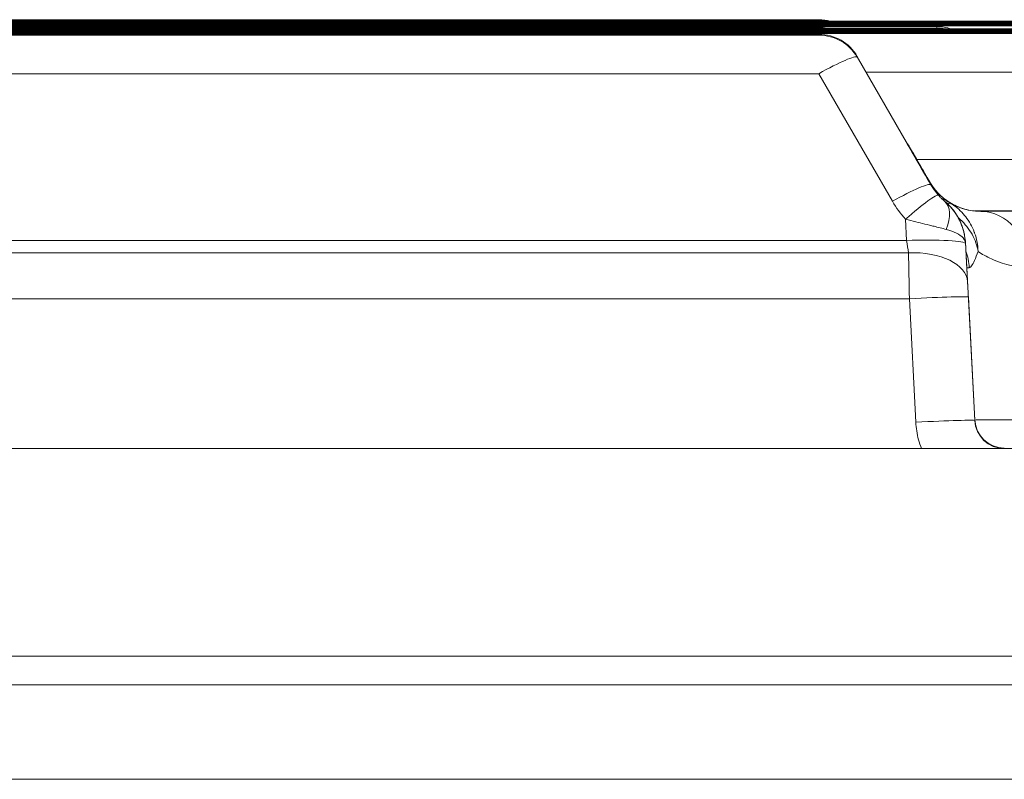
# Model space of a CAD drawing. Header units: inches. Extents: x 1 to 669, y 0 to 417.
# Tile 75 of 256: x 99.986 to 100.609, y 286.523 to 287.004. Entities that reach past the tile are written whole.
import ezdxf

# ---------------------------------------------------------------- set-up
doc = ezdxf.new("R2010")
doc.units = ezdxf.units.IN
doc.header["$LTSCALE"] = 12
doc.header["$MEASUREMENT"] = 0
doc.layers.get('0').update_dxf_attribs({"linetype": 'CONTINUOUS'})
doc.layers.add('X', color=1, linetype='CONTINUOUS')

# ---------------------------------------------------------------- blocks, each defined once
blk = doc.blocks.new('GASTRAIN')
at = {"layer": 'X', "lineweight": 0}
for p, q in [((62.58277, 299.71196), (66.10572, 299.71196)), ((62.58277, 299.71148), (66.10572, 299.71148)), ((62.58277, 299.71099), (66.10572, 299.71099)), ((62.58277, 299.7105), (66.10572, 299.7105)), ((62.58277, 299.71001), (66.10572, 299.71001)), ((62.98638, 299.71294), (65.70211, 299.71294)), ((62.98638, 299.71245), (65.70211, 299.71245)), ((62.58277, 299.70952), (66.10572, 299.70952)), ((62.58277, 299.70903), (66.10572, 299.70903)), ((62.58277, 299.70708), (66.10572, 299.70708)), ((62.58277, 299.70659), (66.10572, 299.70659)), ((62.58277, 299.7061), (66.1219, 299.7061)), ((62.58277, 299.70561), (66.10572, 299.70561)), ((62.58277, 299.70512), (66.10572, 299.70512)), ((62.58277, 299.70464), (66.10572, 299.70464)), ((62.58277, 299.70415), (66.10572, 299.70415)), ((62.91164, 299.70854), (65.77685, 299.70854)), ((62.91164, 299.70757), (65.77685, 299.70757)), ((62.98638, 299.70806), (65.70211, 299.70806)), ((62.98638, 299.70366), (65.70211, 299.70366)), ((65.70211, 299.70757), (65.70211, 299.70806)), ((65.70211, 299.70317), (65.70211, 299.70366)), ((65.77685, 299.70757), (65.77685, 299.70854)), ((65.77685, 299.70708), (65.77685, 299.70757)), ((62.98638, 299.70317), (65.70211, 299.70317)), ((65.75828, 299.63441), (65.72638, 299.68965)), ((65.72638, 299.68964), (65.75828, 299.63441)), ((65.75828, 299.63438), (65.72638, 299.68964)), ((65.72638, 299.68916), (65.75828, 299.63392)), ((65.77299, 299.6084), (65.72638, 299.68916)), ((65.75828, 299.63392), (65.72638, 299.68916)), ((65.70211, 299.67874), (62.98638, 299.67874)), ((65.70211, 299.67874), (65.74872, 299.59799)), ((66.10572, 299.67972), (65.73212, 299.67972)), ((66.13762, 299.62445), (65.76403, 299.62445)), ((65.77223, 299.6102), (65.77223, 299.61026)), ((65.77299, 299.6084), (65.77299, 299.60846)), ((65.78168, 299.59803), (65.78168, 299.59811)), ((65.80072, 299.59188), (65.98405, 299.59188)), ((65.8046, 299.5917), (65.8046, 299.59165)), ((65.75693, 299.58667), (65.75764, 299.5732)), ((62.93085, 299.5732), (65.75764, 299.5732)), ((65.7949, 299.5715), (65.79492, 299.571)), ((65.75885, 299.56545), (62.92963, 299.56545)), ((65.80078, 299.45956), (65.79573, 299.55592)), ((65.79573, 299.55592), (65.79573, 299.55579)), ((65.75936, 299.53636), (62.92913, 299.53636)), ((65.75936, 299.53636), (65.76346, 299.45819)), ((65.79668, 299.53741), (65.80078, 299.45924)), ((65.80078, 299.45956), (65.80078, 299.45924)), ((65.76711, 299.44146), (62.92142, 299.44146)), ((65.76711, 299.44147), (65.76721, 299.44146)), ((66.02593, 299.44146), (65.76721, 299.44146)), ((65.81944, 299.44185), (65.81944, 299.44153)), ((66.02593, 299.31018), (62.66256, 299.31018)), ((66.02593, 299.29202), (62.66256, 299.29202)), ((66.02593, 299.29197), (62.66256, 299.29197)), ((66.02593, 299.23218), (62.66256, 299.23218))]:
    blk.add_line(p, q, dxfattribs=at)
for centre, start in [((65.70211, 299.68491), 74.82542), ((65.70211, 299.68443), 79.28568), ((65.70211, 299.68003), 79.28568), ((65.70211, 299.67563), 30.00689), ((65.77685, 299.68052), 71.38755), ((65.77685, 299.67954), 79.28568), ((65.70211, 299.67514), 30.00689)]:
    blk.add_arc(centre, 0.02803, start, 90, dxfattribs=at)
for centre, major_axis, ratio, start_param, end_param in [((65.70211, 299.67514), (0.02427, 0.01401), 0.11148, 0.001053, 1.506539), ((65.70211, 299.67563), (0.02427, 0.01401), 0.11148, 0.001053, 0.135529), ((65.73401, 299.62037), (0.02427, 0.01401), 0.11148, 0.001053, 0.12799), ((65.80759, 299.6314), (0.06783, -0.00035), 0.991651, -2.616599, -2.408961), ((65.76361, 299.5766), (0.01804, 0.02145), 0.51539, -1.005865, -0.002071), ((66.02593, 299.59133), (-0.26752, 0), 0.002092, -1.413603, -0.596427), ((65.8046, 299.55427), (-0.00012, 0.03737), 0.827346, -1.522161, -0.003726), ((65.75727, 299.57559), (0.00296, -0.01883), 0.000264, -1.443841, -1.002575), ((65.75885, 299.54515), (0.03732, 0.00195), 0.542638, 0.000172, 1.54242), ((66.02593, 299.55592), (-0.2302, 0), 0.002092, -0.114846, 0), ((65.75936, 299.53546), (0.03732, 0.00196), 0.024053, 0.000108, 1.569536), ((65.76346, 299.45729), (0.03732, 0.00196), 0.024053, 0.00011, 1.569536), ((66.02593, 299.45956), (-0.22515, 0), 0.002092, -0.666244, 0), ((65.81944, 299.46053), (-0.01869, 0), 0.999998, 0.05236, 1.57079)]:
    blk.add_ellipse(centre, major_axis=major_axis, ratio=ratio, start_param=start_param, end_param=end_param, dxfattribs=at)
at = {"layer": 'X', "lineweight": 0, "extrusion": (0, 0, -1)}
for centre, major_axis, ratio, start_param, end_param in [((65.70211, 299.67563), (0.02427, 0.01402), 0.00003, 0, 0.001053), ((65.70211, 299.67514), (0.02427, 0.01402), 0.00003, 0, 0.001053), ((65.74796, 299.59619), (0.02428, 0.014), 0.445599, -0.123437, -0.001103), ((65.80684, 299.63106), (-0.02827, -0.02901), 0.962729, -0.165507, 0.265382), ((65.74872, 299.59439), (0.02427, 0.01401), 0.11148, -1.50654, -0.001052), ((65.80804, 299.62765), (-0.04021, 0), 0.975927, -0.719244, -0.512729), ((65.75693, 299.58307), (0.02085, 0.01873), 0.095933, -1.484902, -0.001409), ((65.76778, 299.57479), (0.01581, 0.02314), 0.636244, -0.216805, -0.002244), ((65.77086, 299.57282), (0.01446, 0.02401), 0.104989, -0.312436, -0.001814), ((65.76017, 299.55402), (0.00068, -0.03736), 0.99341, -1.89315, -1.604902), ((65.75938, 299.53501), (0.00098, -0.05604), 0.000016, -2.145002, -1.594778), ((65.75841, 299.55396), (0.03737, 0), 0.999998, -0.072653, -0.05236), ((65.79671, 299.53698), (-0.00098, 0.01866), 0.00011, -1.547519, -0.996575), ((65.81944, 299.46023), (-0.00829, -0.01676), 0.999713, -0.45907, 1.058932)]:
    blk.add_ellipse(centre, major_axis=major_axis, ratio=ratio, start_param=start_param, end_param=end_param, dxfattribs=at)
at = {"layer": 'X', "lineweight": 0}
for points in [[(65.75828, 299.63441), (65.75997, 299.63149), (65.76324, 299.62582), (65.76791, 299.61775), (65.77082, 299.6127), (65.77223, 299.61026)], [(65.75828, 299.63441), (65.7631, 299.62608), (65.76789, 299.61777), (65.77222, 299.61028)], [(65.75828, 299.63438), (65.75995, 299.63148), (65.76321, 299.62583), (65.76788, 299.61775), (65.77081, 299.61267), (65.77223, 299.6102)], [(65.77299, 299.60846), (65.7715, 299.61103), (65.76843, 299.61636), (65.76351, 299.62487), (65.76005, 299.63085), (65.75828, 299.63392)], [(65.77299, 299.60846), (65.77452, 299.60581), (65.77622, 299.60359), (65.77796, 299.60168)], [(65.78261, 299.58023), (65.78513, 299.57954), (65.78955, 299.57789), (65.79379, 299.57507), (65.79486, 299.57218), (65.79492, 299.571)], [(65.79573, 299.55579), (65.79573, 299.55579), (65.79566, 299.55695), (65.79538, 299.56233), (65.79508, 299.56807), (65.7949, 299.5715)], [(65.79492, 299.571), (65.79507, 299.56822), (65.7954, 299.56185), (65.79579, 299.55438), (65.79605, 299.54945), (65.79617, 299.54711)], [(65.76346, 299.45819), (65.76356, 299.45635), (65.76396, 299.45267), (65.76499, 299.44707), (65.76631, 299.44334), (65.76711, 299.44146)]]:
    blk.add_open_spline(points, degree=3, dxfattribs=at)
for points, knots in [([(65.75828, 299.63392), (65.76294, 299.62586), (65.76757, 299.61783), (65.77219, 299.60984), (65.77259, 299.60915), (65.77299, 299.60847)], [0, 0, 0, 0, 0.02811916, 0.02811916, 0.03079711, 0.03079711, 0.03079711, 0.03079711]), ([(65.77223, 299.61026), (65.77278, 299.60931), (65.77336, 299.60842), (65.77496, 299.60612), (65.77603, 299.60481), (65.77818, 299.60249), (65.77925, 299.60147), (65.78153, 299.59954), (65.78273, 299.59865), (65.7853, 299.59695), (65.78668, 299.59617), (65.78964, 299.59472), (65.79123, 299.59408), (65.79466, 299.59295), (65.79651, 299.59251), (65.79966, 299.59198), (65.80098, 299.59184), (65.80307, 299.59171), (65.80384, 299.59169), (65.8046, 299.5917)], [0, 0, 0, 0, 0.064483, 0.064483, 0.174091, 0.174091, 0.277679, 0.277679, 0.3889, 0.3889, 0.513039, 0.513039, 0.65446, 0.65446, 0.816438, 0.816438, 0.932193, 0.932193, 1, 1, 1, 1]), ([(65.77798, 299.60166), (65.77737, 299.60232), (65.77681, 299.60299), (65.77566, 299.60443), (65.77508, 299.60521), (65.77399, 299.6068), (65.77348, 299.60762), (65.77299, 299.60846)], [0, 0, 0, 0, 0.3333333, 0.3333333, 0.6666667, 0.6666667, 1, 1, 1, 1]), ([(65.78168, 299.59803), (65.7813, 299.59835), (65.78089, 299.5987), (65.78048, 299.59907), (65.78007, 299.59945), (65.77965, 299.59986), (65.7792, 299.60031), (65.77875, 299.60076), (65.77827, 299.60125), (65.77778, 299.6018)], [0, 0, 0, 0, 0.333333, 0.333333, 0.333333, 0.666667, 0.666667, 0.666667, 1, 1, 1, 1]), ([(65.77798, 299.60166), (65.77819, 299.60143), (65.77842, 299.60118), (65.77863, 299.60097), (65.77884, 299.60075), (65.77901, 299.60057), (65.7792, 299.60038), (65.77939, 299.60019), (65.7796, 299.59999), (65.77981, 299.59979), (65.78001, 299.59959), (65.78022, 299.59939), (65.78044, 299.5992), (65.78065, 299.59901), (65.78086, 299.59881), (65.78107, 299.59863), (65.78128, 299.59845), (65.78148, 299.59828), (65.78168, 299.59811)], [0, 0, 0, 0, 0.1666667, 0.1666667, 0.1666667, 0.3333333, 0.3333333, 0.3333333, 0.5, 0.5, 0.5, 0.6666667, 0.6666667, 0.6666667, 0.8333333, 0.8333333, 0.8333333, 1, 1, 1, 1]), ([(65.7949, 299.5715), (65.79481, 299.57311), (65.79462, 299.57473), (65.79407, 299.57775), (65.79372, 299.57917), (65.79319, 299.58087), (65.7931, 299.58117), (65.79265, 299.5825), (65.79226, 299.5835), (65.79129, 299.58573), (65.79068, 299.58695), (65.78952, 299.58897), (65.78901, 299.58978), (65.78826, 299.59089), (65.78804, 299.5912), (65.78704, 299.59258), (65.7862, 299.59361), (65.78443, 299.59557), (65.78349, 299.59651), (65.78223, 299.59763), (65.78196, 299.59787), (65.78168, 299.59811)], [0, 0, 0, 0, 0.15872, 0.15872, 0.301693, 0.301693, 0.333333, 0.333333, 0.438669, 0.438669, 0.57232, 0.57232, 0.666667, 0.666667, 0.703732, 0.703732, 0.833982, 0.833982, 0.96401, 0.96401, 1, 1, 1, 1]), ([(65.78168, 299.5981), (65.78478, 299.59549), (65.78747, 299.59234), (65.79161, 299.58548), (65.79314, 299.5817), (65.79412, 299.57737), (65.79422, 299.57691), (65.79431, 299.57644)], [0, 0, 0, 0, 0.01216135, 0.01216135, 0.02410694, 0.02410694, 0.0255368, 0.0255368, 0.0255368, 0.0255368]), ([(65.79492, 299.57111), (65.79477, 299.57445), (65.79411, 299.57808), (65.79301, 299.58135), (65.7919, 299.58467), (65.7904, 299.58766), (65.7885, 299.59045), (65.78661, 299.59325), (65.78429, 299.59582), (65.78168, 299.59803)], [0.0036106, 0.0036106, 0.0036106, 0.0036106, 0.3333355, 0.3333355, 0.3333355, 0.6666678, 0.6666678, 0.6666678, 1, 1, 1, 1]), ([(65.78532, 299.59683), (65.78508, 299.59697), (65.78486, 299.5971), (65.78466, 299.59723), (65.78445, 299.59736), (65.78426, 299.59749), (65.78408, 299.59761), (65.7839, 299.59773), (65.78372, 299.59784), (65.78356, 299.59796)], [0, 0, 0, 0, 0.3333333, 0.3333333, 0.3333333, 0.6666666, 0.6666666, 0.6666666, 1, 1, 1, 1]), ([(65.8046, 299.59165), (65.80229, 299.59163), (65.80013, 299.59183), (65.79607, 299.59251), (65.79419, 299.59301), (65.79069, 299.59417), (65.78911, 299.59484), (65.78685, 299.59596), (65.78604, 299.5964), (65.78532, 299.59683)], [0, 0, 0, 0, 0.2480173, 0.2480173, 0.5131098, 0.5131098, 0.8054656, 0.8054656, 1, 1, 1, 1]), ([(65.78532, 299.59683), (65.78568, 299.59661), (65.78604, 299.59638), (65.7864, 299.59615), (65.78933, 299.59423), (65.79201, 299.59185), (65.79431, 299.58909), (65.79454, 299.58881), (65.79478, 299.58852), (65.795, 299.58823), (65.79726, 299.58533), (65.7991, 299.58205), (65.80043, 299.57855), (65.80051, 299.57833), (65.80059, 299.57811), (65.80067, 299.57789), (65.80198, 299.57423), (65.80272, 299.57034), (65.80285, 299.56633)], [0, 0, 0, 0, 0.0361574, 0.0361574, 0.0361574, 0.3333333, 0.3333333, 0.3333333, 0.3639402, 0.3639402, 0.3639402, 0.6666667, 0.6666667, 0.6666667, 0.6857847, 0.6857847, 0.6857847, 1, 1, 1, 1]), ([(65.75693, 299.58667), (65.75808, 299.58638), (65.75922, 299.58609), (65.76237, 299.5853), (65.76436, 299.58481), (65.76825, 299.58385), (65.77017, 299.58338), (65.77304, 299.58267), (65.77404, 299.58242), (65.77562, 299.58202), (65.7762, 299.58188), (65.77819, 299.58138), (65.77954, 299.58103), (65.78143, 299.58054), (65.78203, 299.58038), (65.78261, 299.58023)], [0, 0, 0, 0, 0.120826, 0.120826, 0.333333, 0.333333, 0.54737, 0.54737, 0.666667, 0.666667, 0.738562, 0.738562, 0.915437, 0.915437, 1, 1, 1, 1]), ([(65.79027, 299.58765), (65.79072, 299.58727), (65.79116, 299.58688), (65.79158, 299.58649), (65.79459, 299.5837), (65.7971, 299.58053), (65.79901, 299.5771), (65.80093, 299.57366), (65.80223, 299.56996), (65.80285, 299.56633)], [0.2860052, 0.2860052, 0.2860052, 0.2860052, 0.3333333, 0.3333333, 0.3333333, 0.6666667, 0.6666667, 0.6666667, 1, 1, 1, 1]), ([(65.75764, 299.5732), (65.76712, 299.57369), (65.777, 299.57353), (65.78394, 299.57316), (65.79087, 299.5728), (65.79486, 299.57222), (65.79492, 299.571)], [0, 0, 0, 0, 0.5, 0.5, 0.5, 1, 1, 1, 1]), ([(65.80285, 299.56633), (65.80209, 299.56406), (65.80137, 299.56216), (65.80067, 299.56062), (65.79998, 299.55908), (65.79932, 299.5579), (65.79874, 299.55712), (65.79817, 299.55634), (65.79767, 299.55596), (65.79724, 299.55597)], [0, 0, 0, 0, 0.3333333, 0.3333333, 0.3333333, 0.6666667, 0.6666667, 0.6666667, 1, 1, 1, 1]), ([(65.83547, 299.55619), (65.83099, 299.55627), (65.8267, 299.55671), (65.81857, 299.55858), (65.81474, 299.56001), (65.80808, 299.563), (65.80523, 299.56456), (65.80285, 299.56633)], [0, 0, 0, 0, 0.3333333, 0.3333333, 0.6666667, 0.6666667, 1, 1, 1, 1]), ([(65.76721, 299.44146), (65.77025, 299.44146), (65.77329, 299.44146), (65.7794, 299.44146), (65.78244, 299.44146), (65.79045, 299.44147), (65.79508, 299.44148), (65.80785, 299.4415), (65.81412, 299.44152), (65.81889, 299.44153), (65.81903, 299.44153), (65.81943, 299.44153)], [-0.1221351, -0.1221351, -0.1221351, -0.1221351, -0.1058526, -0.1058526, -0.0887434, -0.0887434, -0.0591746, -0.0591746, 0, 0, 0.0035485, 0.0035485, 0.0035485, 0.0035485])]:
    blk.add_open_spline(points, degree=3, knots=knots, dxfattribs=at)

msp = doc.modelspace()

# ---------------------------------------------------------------- block references
msp.add_blockref('GASTRAIN', (34.78985, -12.70915))

doc.saveas('drawing.dxf')
